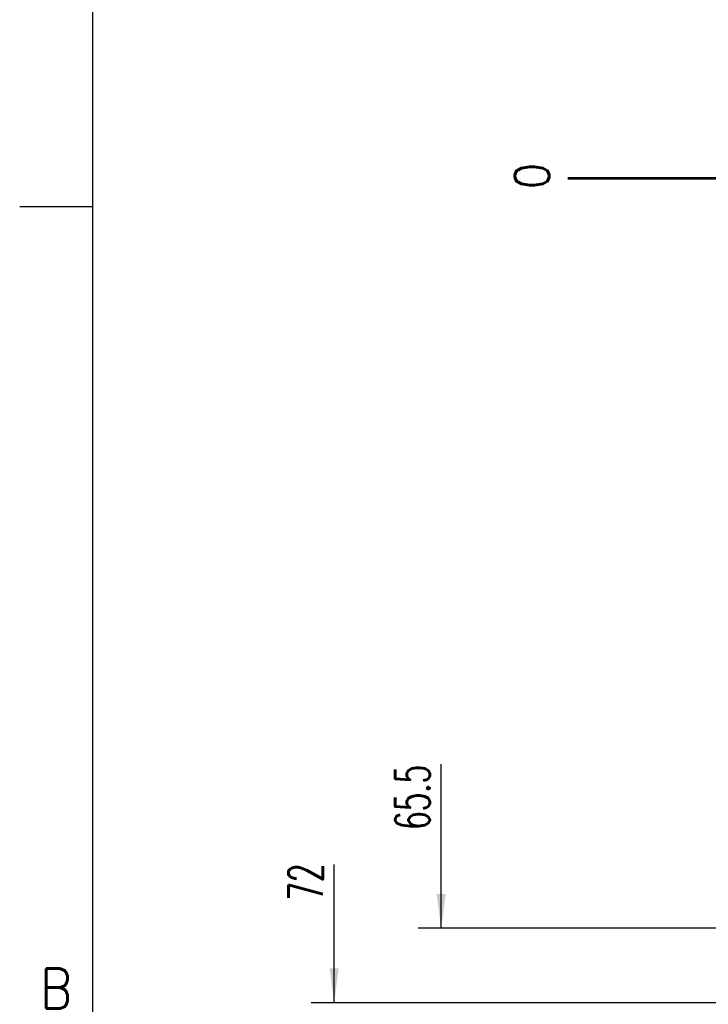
# Model space of a CAD drawing. Header units: inches. Extents: x 71 to 912, y 11 to 605.
# Tile 3 of 18: x 71 to 131, y 238 to 324. Entities that reach past the tile are written whole.
import ezdxf

# ---------------------------------------------------------------- set-up
doc = ezdxf.new("R2010")
doc.units = ezdxf.units.IN
doc.linetypes.add('DOT_CENTER', pattern=[14, 12, -1, 0, -1])
doc.layers.add('1', color=7, linetype='Continuous')
doc.styles.add('CONVERTER_11', font='txt.shx', dxfattribs={"width": 0.63})
doc.styles.add('CONVERTER_12', font='txt.shx', dxfattribs={"width": 0.9})

# ---------------------------------------------------------------- blocks, each defined once
blk = doc.blocks.new('N2605-96570_pcb__5', base_point=(115.5700000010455, 95.77000044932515))
at = {"layer": '1', "linetype": 'Continuous'}
h = blk.add_hatch(dxfattribs=at)
h.set_pattern_fill('_USER', color=1, angle=45, pattern_type=0)
h.set_pattern_definition([(45, (0, 0), (-0.7071067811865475, 0.7071067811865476), [])])
edge = h.paths.add_edge_path()
edge.add_line((697.2300000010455, 400.400000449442), (673.2000000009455, 400.400000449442))
edge.add_arc((673.2000000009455, 396.400000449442), 4, 90, 180)
edge.add_line((669.2000000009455, 396.400000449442), (669.2000000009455, 224.400000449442))
edge.add_arc((673.2000000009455, 224.400000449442), 4, 180, 270)
edge.add_line((673.2000000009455, 220.400000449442), (697.2300000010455, 220.400000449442))
edge.add_line((697.2300000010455, 220.400000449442), (697.2300000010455, 95.77000044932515))
edge.add_line((697.2300000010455, 95.77000044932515), (413.9072226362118, 95.77000044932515))
edge.add_arc((406.4000000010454, 88.42891004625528), 10.5, 44.35896565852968, 135.6410343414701)
edge.add_line((398.892777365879, 95.77000044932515), (316.737370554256, 95.77000044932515))
edge.add_arc((308.3749708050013, 89.42017600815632), 10.50000000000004, 37.21050780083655, 142.7894921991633)
edge.add_line((300.0125710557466, 95.77000044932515), (115.5700000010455, 95.77000044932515))
edge.add_line((115.5700000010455, 95.77000044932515), (115.5700000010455, 220.400000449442))
edge.add_line((115.5700000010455, 220.400000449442), (139.600000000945, 220.400000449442))
edge.add_arc((139.600000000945, 224.400000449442), 4, 270, 360)
edge.add_line((143.600000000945, 224.400000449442), (143.600000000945, 396.400000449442))
edge.add_arc((139.600000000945, 396.400000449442), 4, 0, 90)
edge.add_line((139.600000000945, 400.400000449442), (115.5700000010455, 400.400000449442))
edge.add_line((115.5700000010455, 400.400000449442), (115.5700000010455, 525.0300004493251))
edge.add_line((115.5700000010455, 525.0300004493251), (300.0127332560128, 525.0300004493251))
edge.add_arc((308.3750000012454, 531.3800000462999), 10.50000000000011, 217.211707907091, 322.7882920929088)
edge.add_line((316.7372667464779, 525.0300004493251), (325.2327773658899, 525.0300004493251))
edge.add_arc((332.7400000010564, 532.3710908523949), 10.49999999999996, 224.358965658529, 315.641034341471)
edge.add_line((340.2472226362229, 525.0300004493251), (472.5527773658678, 525.0300004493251))
edge.add_arc((480.0600000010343, 532.3710908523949), 10.49999999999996, 224.358965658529, 315.641034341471)
edge.add_line((487.5672226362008, 525.0300004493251), (697.2300000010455, 525.0300004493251))
edge.add_line((697.2300000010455, 525.0300004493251), (697.2300000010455, 400.400000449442))
edge = h.paths.add_edge_path(flags=16)
edge.add_arc((694.0100000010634, 112.2800004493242), 3, 0, 360)
edge = h.paths.add_edge_path(flags=16)
edge.add_arc((627.3800000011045, 152.9200004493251), 3, 0, 360)
edge = h.paths.add_edge_path(flags=16)
edge.add_arc((694.0100000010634, 208.400000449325), 3, 0, 360)
edge = h.paths.add_edge_path(flags=16)
edge.add_arc((546.6900000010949, 112.2800004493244), 3, 0, 360)
edge = h.paths.add_edge_path(flags=16)
edge.add_arc((480.0600000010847, 152.9200004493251), 3, 0, 360)
edge = h.paths.add_edge_path(flags=16)
edge.add_arc((413.4300000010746, 112.2800004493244), 3, 0, 360)
edge = h.paths.add_edge_path(flags=16)
edge.add_arc((406.3999708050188, 127.900176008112), 8, 0, 360)
edge = h.paths.add_edge_path(flags=16)
edge.add_arc((406.4000000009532, 106.400000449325), 6, 0, 360)
edge = h.paths.add_edge_path(flags=16)
edge.add_arc((546.6900000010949, 208.400000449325), 3, 0, 360)
edge = h.paths.add_edge_path(flags=16)
edge.add_arc((413.4300000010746, 208.400000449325), 3, 0, 360)
edge = h.paths.add_edge_path(flags=16)
edge.add_arc((694.0100000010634, 412.4000004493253), 3, 0, 360)
edge = h.paths.add_edge_path(flags=16)
edge.add_arc((627.3800000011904, 408.4700000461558), 8, 0, 360)
edge = h.paths.add_edge_path(flags=16)
edge.add_arc((627.3800000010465, 467.8800004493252), 3, 0, 360)
edge = h.paths.add_edge_path(flags=16)
edge.add_arc((694.0100000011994, 515.5200004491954), 1.509999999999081, 0, 360)
edge = h.paths.add_edge_path(flags=16)
edge.add_arc((694.0100000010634, 508.520000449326), 3, 0, 360)
edge = h.paths.add_edge_path(flags=16)
edge.add_arc((546.6900000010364, 412.4000004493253), 3, 0, 360)
edge = h.paths.add_edge_path(flags=16)
edge.add_arc((413.4300000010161, 412.4000004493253), 3, 0, 360)
edge = h.paths.add_edge_path(flags=16)
edge.add_arc((406.3999708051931, 514.4001760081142), 6, 0, 360)
edge = h.paths.add_edge_path(flags=16)
edge.add_arc((480.0600000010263, 467.8800004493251), 3, 0, 360)
edge = h.paths.add_edge_path(flags=16)
edge.add_arc((546.6900000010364, 508.520000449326), 3, 0, 360)
edge = h.paths.add_edge_path(flags=16)
edge.add_arc((413.4300000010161, 508.5200004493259), 3, 0, 360)
edge = h.paths.add_edge_path(flags=16)
edge.add_arc((332.7400000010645, 152.9200004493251), 3, 0, 360)
edge = h.paths.add_edge_path(flags=16)
edge.add_arc((266.1100000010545, 112.2800004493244), 3, 0, 360)
edge = h.paths.add_edge_path(flags=16)
edge.add_arc((266.1100000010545, 208.400000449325), 3, 0, 360)
edge = h.paths.add_edge_path(flags=16)
edge.add_arc((118.7900000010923, 105.2800004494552), 1.510000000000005, 0, 360)
edge = h.paths.add_edge_path(flags=16)
edge.add_arc((118.7900000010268, 112.2800004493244), 3, 0, 360)
edge = h.paths.add_edge_path(flags=16)
edge.add_arc((185.4200000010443, 152.9200004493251), 3, 0, 360)
edge = h.paths.add_edge_path(flags=16)
edge.add_arc((118.7900000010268, 208.400000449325), 3, 0, 360)
edge = h.paths.add_edge_path(flags=16)
edge.add_arc((266.110000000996, 412.4000004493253), 3, 0, 360)
edge = h.paths.add_edge_path(flags=16)
edge.add_arc((332.7400000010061, 467.8800004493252), 3, 0, 360)
edge = h.paths.add_edge_path(flags=16)
edge.add_arc((266.110000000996, 508.5200004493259), 3, 0, 360)
edge = h.paths.add_edge_path(flags=16)
edge.add_arc((185.42000000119, 408.4700000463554), 8, 0, 360)
edge = h.paths.add_edge_path(flags=16)
edge.add_arc((118.7900000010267, 412.4000004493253), 3, 0, 360)
edge = h.paths.add_edge_path(flags=16)
edge.add_arc((185.4200000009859, 467.8800004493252), 3, 0, 360)
edge = h.paths.add_edge_path(flags=16)
edge.add_arc((118.7900000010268, 508.5200004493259), 3, 0, 360)
edge = h.paths.add_edge_path(flags=16)
edge.add_line((416.7300000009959, 220.6000004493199), (396.0700000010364, 220.6000004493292))
edge.add_line((396.0700000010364, 220.6000004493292), (396.0700000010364, 199.2600004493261))
edge.add_line((396.0700000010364, 199.2600004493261), (396.0700000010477, 106.5800004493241))
edge.add_arc((392.0700000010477, 106.5800004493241), 4, 270, 360, ccw=False)
edge.add_line((392.0700000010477, 102.5800004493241), (347.0700000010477, 102.5800004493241))
edge.add_arc((347.0700000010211, 106.5800004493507), 4.000000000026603, 180.000000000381, 270.0000000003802, ccw=False)
edge.add_line((343.0700000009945, 106.5800004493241), (343.0700000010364, 199.2600004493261))
edge.add_line((343.0700000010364, 199.2600004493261), (343.0700000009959, 220.6000004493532))
edge.add_line((343.0700000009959, 220.6000004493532), (322.4100000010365, 220.6000004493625))
edge.add_line((322.4100000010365, 220.6000004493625), (322.4100000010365, 199.2600004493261))
edge.add_line((322.4100000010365, 199.2600004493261), (322.4100000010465, 106.5800004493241))
edge.add_arc((318.4100000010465, 106.5800004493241), 4, 270, 360, ccw=False)
edge.add_line((318.4100000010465, 102.5800004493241), (273.4100000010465, 102.5800004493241))
edge.add_arc((273.4100000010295, 106.5800004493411), 4.000000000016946, 180.0000000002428, 270.00000000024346, ccw=False)
edge.add_line((269.4100000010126, 106.5800004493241), (269.4100000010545, 199.2600004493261))
edge.add_line((269.4100000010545, 199.2600004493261), (269.4100000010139, 220.6000004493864))
edge.add_line((269.4100000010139, 220.6000004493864), (248.7500000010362, 220.6000004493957))
edge.add_line((248.7500000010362, 220.6000004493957), (248.7500000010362, 199.2600004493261))
edge.add_line((248.7500000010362, 199.2600004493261), (248.7500000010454, 106.5800004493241))
edge.add_arc((244.7500000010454, 106.5800004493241), 4, 270, 360, ccw=False)
edge.add_line((244.7500000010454, 102.5800004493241), (199.7500000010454, 102.5800004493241))
edge.add_arc((199.7500000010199, 106.5800004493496), 4.000000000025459, 180.0000000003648, 270.000000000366, ccw=False)
edge.add_line((195.7500000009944, 106.5800004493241), (195.7500000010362, 199.2600004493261))
edge.add_line((195.7500000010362, 199.2600004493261), (195.7500000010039, 220.6000004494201))
edge.add_line((195.7500000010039, 220.6000004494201), (175.0900000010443, 220.6000004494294))
edge.add_line((175.0900000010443, 220.6000004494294), (175.0900000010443, 199.2600004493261))
edge.add_line((175.0900000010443, 199.2600004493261), (175.0900000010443, 106.5800004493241))
edge.add_arc((171.0900000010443, 106.5800004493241), 4, 270, 360, ccw=False)
edge.add_line((171.0900000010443, 102.5800004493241), (126.0900000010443, 102.5800004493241))
edge.add_arc((126.0900000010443, 106.5800004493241), 4, 180, 270, ccw=False)
edge.add_line((122.0900000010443, 106.5800004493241), (122.0900000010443, 199.2600004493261))
edge.add_arc((126.0900000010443, 199.2600004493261), 4, 90, 180, ccw=False)
edge.add_line((126.0900000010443, 203.2600004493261), (149.0900000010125, 203.2600004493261))
edge.add_line((149.0900000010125, 203.2600004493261), (149.0900000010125, 242.400000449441))
edge.add_line((149.0900000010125, 242.400000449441), (149.0900000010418, 307.3893692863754))
edge.add_arc((152.0900000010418, 307.3893692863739), 2.999999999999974, 149.8827052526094, 179.9999999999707, ccw=False)
edge.add_arc((146.9000000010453, 310.400000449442), 3.000000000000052, 30.11729474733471, 329.8827052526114, ccw=False)
edge.add_arc((152.0900000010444, 313.4106316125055), 2.999999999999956, 179.9999999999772, 210.117294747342, ccw=False)
edge.add_line((149.0900000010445, 313.4106316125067), (149.0900000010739, 378.400000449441))
edge.add_line((149.0900000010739, 378.400000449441), (149.0900000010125, 417.5400004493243))
edge.add_line((149.0900000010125, 417.5400004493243), (126.0900000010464, 417.5400004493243))
edge.add_arc((126.0900000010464, 421.5400004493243), 4, 180.0000000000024, 270, ccw=False)
edge.add_line((122.0900000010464, 421.5400004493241), (122.0900000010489, 514.2200004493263))
edge.add_arc((126.0900000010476, 514.2200004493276), 3.999999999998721, 90.00000000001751, 180.0000000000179, ccw=False)
edge.add_line((126.0900000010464, 518.2200004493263), (171.0900000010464, 518.2200004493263))
edge.add_arc((171.0900000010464, 514.2200004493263), 4, 0, 90, ccw=False)
edge.add_line((175.0900000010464, 514.2200004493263), (175.0900000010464, 421.5400004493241))
edge.add_line((175.0900000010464, 421.5400004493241), (175.0900000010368, 400.2000004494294))
edge.add_line((175.0900000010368, 400.2000004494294), (195.7500000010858, 400.2000004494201))
edge.add_line((195.7500000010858, 400.2000004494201), (195.7500000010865, 421.5400004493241))
edge.add_line((195.7500000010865, 421.5400004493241), (195.750000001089, 514.2200004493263))
edge.add_arc((199.75000000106, 514.2200004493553), 3.999999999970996, 90.00000000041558, 180.0000000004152, ccw=False)
edge.add_line((199.750000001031, 518.2200004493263), (244.750000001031, 518.2200004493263))
edge.add_arc((244.750000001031, 514.2200004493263), 4, 0, 90, ccw=False)
edge.add_line((248.750000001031, 514.2200004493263), (248.7500000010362, 421.5400004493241))
edge.add_line((248.7500000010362, 421.5400004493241), (248.7500000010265, 400.2000004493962))
edge.add_line((248.7500000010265, 400.2000004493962), (269.4100000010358, 400.2000004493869))
edge.add_line((269.4100000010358, 400.2000004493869), (269.4100000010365, 421.5400004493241))
edge.add_line((269.4100000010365, 421.5400004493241), (269.4100000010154, 514.2200004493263))
edge.add_arc((273.4100000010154, 514.2200004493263), 4, 90, 180, ccw=False)
edge.add_line((273.4100000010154, 518.2200004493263), (318.4100000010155, 518.2200004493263))
edge.add_arc((318.4100000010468, 514.2200004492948), 4.000000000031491, 4.511093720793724e-10, 90.00000000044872, ccw=False)
edge.add_line((322.4100000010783, 514.2200004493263), (322.4100000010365, 421.5400004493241))
edge.add_line((322.4100000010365, 421.5400004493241), (322.4100000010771, 400.2000004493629))
edge.add_line((322.4100000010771, 400.2000004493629), (343.0700000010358, 400.2000004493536))
edge.add_line((343.0700000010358, 400.2000004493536), (343.0700000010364, 421.5400004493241))
edge.add_line((343.0700000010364, 421.5400004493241), (343.070000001, 514.2200004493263))
edge.add_arc((347.070000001, 514.2200004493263), 4, 90, 180, ccw=False)
edge.add_line((347.070000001, 518.2200004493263), (392.070000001, 518.2200004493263))
edge.add_arc((392.0700000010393, 514.2200004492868), 4.000000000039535, 5.666720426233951e-10, 90.00000000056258, ccw=False)
edge.add_line((396.0700000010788, 514.2200004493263), (396.0700000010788, 421.5400004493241))
edge.add_line((396.0700000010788, 421.5400004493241), (396.070000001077, 400.2000004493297))
edge.add_line((396.070000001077, 400.2000004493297), (416.7300000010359, 400.2000004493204))
edge.add_line((416.7300000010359, 400.2000004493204), (416.7300000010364, 421.5400004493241))
edge.add_line((416.7300000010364, 421.5400004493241), (416.7300000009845, 514.2200004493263))
edge.add_arc((420.7300000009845, 514.2200004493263), 4, 90, 180, ccw=False)
edge.add_line((420.7300000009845, 518.2200004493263), (465.7300000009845, 518.2200004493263))
edge.add_arc((465.7300000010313, 514.2200004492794), 4.000000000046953, 6.725144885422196e-10, 90.00000000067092, ccw=False)
edge.add_line((469.7300000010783, 514.2200004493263), (469.7300000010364, 421.5400004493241))
edge.add_line((469.7300000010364, 421.5400004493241), (469.7300000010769, 400.2000004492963))
edge.add_line((469.7300000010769, 400.2000004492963), (490.3900000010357, 400.2000004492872))
edge.add_line((490.3900000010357, 400.2000004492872), (490.3900000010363, 421.5400004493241))
edge.add_line((490.3900000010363, 421.5400004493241), (490.390000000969, 514.2200004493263))
edge.add_arc((494.390000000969, 514.2200004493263), 4, 90, 180, ccw=False)
edge.add_line((494.390000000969, 518.2200004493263), (539.3900000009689, 518.2200004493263))
edge.add_arc((539.3900000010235, 514.2200004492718), 4.000000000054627, 7.817106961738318e-10, 90.00000000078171, ccw=False)
edge.add_line((543.3900000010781, 514.2200004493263), (543.3900000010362, 421.5400004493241))
edge.add_line((543.3900000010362, 421.5400004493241), (543.3900000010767, 400.2000004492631))
edge.add_line((543.3900000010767, 400.2000004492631), (564.0500000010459, 400.2000004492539))
edge.add_line((564.0500000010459, 400.2000004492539), (564.0500000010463, 421.5400004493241))
edge.add_line((564.0500000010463, 421.5400004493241), (564.0500000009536, 514.2200004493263))
edge.add_arc((568.0500000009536, 514.2200004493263), 4, 90, 180, ccw=False)
edge.add_line((568.0500000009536, 518.2200004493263), (613.0500000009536, 518.2200004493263))
edge.add_arc((613.0500000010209, 514.2200004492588), 4.00000000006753, 9.6730445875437e-10, 90.00000000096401, ccw=False)
edge.add_line((617.0500000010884, 514.2200004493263), (617.0500000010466, 421.5400004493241))
edge.add_line((617.0500000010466, 421.5400004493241), (617.0500000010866, 400.2000004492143))
edge.add_line((617.0500000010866, 400.2000004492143), (637.7100000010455, 400.2000004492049))
edge.add_line((637.7100000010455, 400.2000004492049), (637.7100000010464, 421.5400004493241))
edge.add_line((637.7100000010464, 421.5400004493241), (637.7100000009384, 514.2200004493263))
edge.add_arc((641.7100000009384, 514.2200004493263), 4, 90, 180, ccw=False)
edge.add_line((641.7100000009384, 518.2200004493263), (686.7100000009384, 518.2200004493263))
edge.add_arc((686.7100000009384, 514.2200004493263), 4, 0, 90, ccw=False)
edge.add_line((690.7100000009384, 514.2200004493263), (690.7100000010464, 421.5400004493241))
edge.add_arc((686.7100000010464, 421.5400004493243), 4, 269.99999999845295, 359.99999999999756, ccw=False)
edge.add_line((686.7100000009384, 417.5400004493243), (663.7100000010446, 417.5400004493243))
edge.add_line((663.7100000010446, 417.5400004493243), (663.7100000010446, 378.4000004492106))
edge.add_line((663.7100000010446, 378.4000004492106), (663.7100000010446, 313.4106316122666))
edge.add_arc((660.7100000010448, 313.4106316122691), 2.99999999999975, 329.88270525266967, 359.99999999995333, ccw=False)
edge.add_arc((665.9000000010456, 310.4000004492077), 3.000000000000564, -149.88270525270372, 149.8827052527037, ccw=False)
edge.add_arc((660.7100000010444, 307.3893692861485), 2.999999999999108, -1.949729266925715e-11, 30.117294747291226, ccw=False)
edge.add_line((663.7100000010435, 307.3893692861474), (663.7100000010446, 242.4000004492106))
edge.add_line((663.7100000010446, 242.4000004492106), (663.7100000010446, 203.2600004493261))
edge.add_line((663.7100000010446, 203.2600004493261), (686.7100000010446, 203.2600004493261))
edge.add_arc((686.7100000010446, 199.2600004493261), 4, 1.5916157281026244e-12, 90, ccw=False)
edge.add_line((690.7100000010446, 199.2600004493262), (690.7100000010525, 106.5800004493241))
edge.add_arc((686.7100000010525, 106.5800004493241), 4, 270, 360, ccw=False)
edge.add_line((686.7100000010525, 102.5800004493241), (641.7100000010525, 102.5800004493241))
edge.add_arc((641.7100000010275, 106.5800004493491), 4.000000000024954, 180.0000000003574, 270.0000000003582, ccw=False)
edge.add_line((637.7100000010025, 106.5800004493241), (637.7100000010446, 199.2600004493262))
edge.add_line((637.7100000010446, 199.2600004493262), (637.7100000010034, 220.6000004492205))
edge.add_line((637.7100000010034, 220.6000004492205), (617.0500000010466, 220.6000004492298))
edge.add_line((617.0500000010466, 220.6000004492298), (617.0500000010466, 199.2600004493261))
edge.add_line((617.0500000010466, 199.2600004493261), (617.0500000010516, 106.5800004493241))
edge.add_arc((613.0500000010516, 106.5800004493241), 4, 270, 360, ccw=False)
edge.add_line((613.0500000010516, 102.5800004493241), (568.0500000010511, 102.5800004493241))
edge.add_arc((568.0500000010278, 106.5800004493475), 4.000000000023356, 180.0000000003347, 270.00000000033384, ccw=False)
edge.add_line((564.0500000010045, 106.5800004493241), (564.0500000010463, 199.2600004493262))
edge.add_line((564.0500000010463, 199.2600004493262), (564.0500000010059, 220.6000004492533))
edge.add_line((564.0500000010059, 220.6000004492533), (543.3900000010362, 220.6000004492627))
edge.add_line((543.3900000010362, 220.6000004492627), (543.3900000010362, 199.2600004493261))
edge.add_line((543.3900000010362, 199.2600004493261), (543.3900000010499, 106.5800004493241))
edge.add_arc((539.3900000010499, 106.5800004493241), 4, 270, 360, ccw=False)
edge.add_line((539.3900000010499, 102.5800004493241), (494.3900000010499, 102.5800004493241))
edge.add_arc((494.3900000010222, 106.5800004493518), 4.00000000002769, 180.0000000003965, 270.00000000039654, ccw=False)
edge.add_line((490.3900000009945, 106.5800004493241), (490.3900000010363, 199.2600004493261))
edge.add_line((490.3900000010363, 199.2600004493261), (490.3900000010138, 220.6000004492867))
edge.add_line((490.3900000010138, 220.6000004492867), (469.7300000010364, 220.6000004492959))
edge.add_line((469.7300000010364, 220.6000004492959), (469.7300000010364, 199.2600004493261))
edge.add_line((469.7300000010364, 199.2600004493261), (469.7300000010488, 106.5800004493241))
edge.add_arc((465.7300000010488, 106.5800004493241), 4, 270, 360, ccw=False)
edge.add_line((465.7300000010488, 102.5800004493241), (420.7300000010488, 102.5800004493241))
edge.add_arc((420.7300000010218, 106.5800004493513), 4.000000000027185, 180.0000000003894, 270.00000000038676, ccw=False)
edge.add_line((416.7300000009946, 106.5800004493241), (416.7300000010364, 199.2600004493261))
edge.add_line((416.7300000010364, 199.2600004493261), (416.7300000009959, 220.6000004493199))
edge = h.paths.add_edge_path(flags=16)
edge.add_arc((630.8800000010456, 143.5800004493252), 4, 0, 90)
edge.add_line((630.8800000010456, 147.5800004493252), (623.8800000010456, 147.5800004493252))
edge.add_arc((623.8800000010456, 143.5800004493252), 4, 90, 180)
edge.add_line((619.8800000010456, 143.5800004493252), (619.8800000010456, 106.5800004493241))
edge.add_arc((623.8800000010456, 106.5800004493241), 4, 180, 270)
edge.add_line((623.8800000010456, 102.5800004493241), (630.8800000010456, 102.5800004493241))
edge.add_arc((630.8800000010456, 106.5800004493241), 4, 270, 360)
edge.add_line((634.8800000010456, 106.5800004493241), (634.8800000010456, 143.5800004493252))
edge = h.paths.add_edge_path(flags=16)
edge.add_arc((483.5600000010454, 106.5800004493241), 4, 270, 360)
edge.add_line((487.5600000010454, 106.5800004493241), (487.5600000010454, 143.5800004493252))
edge.add_arc((483.5600000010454, 143.5800004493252), 4, 0, 90)
edge.add_line((483.5600000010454, 147.5800004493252), (476.5600000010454, 147.5800004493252))
edge.add_arc((476.5600000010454, 143.5800004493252), 4, 90, 180)
edge.add_line((472.5600000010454, 143.5800004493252), (472.5600000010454, 106.5800004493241))
edge.add_arc((476.5600000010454, 106.5800004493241), 4, 180, 270)
edge.add_line((476.5600000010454, 102.5800004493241), (483.5600000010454, 102.5800004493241))
edge = h.paths.add_edge_path(flags=16)
edge.add_arc((630.8800000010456, 477.220000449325), 4, 270, 360)
edge.add_line((634.8800000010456, 477.220000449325), (634.8800000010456, 514.2200004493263))
edge.add_arc((630.8800000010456, 514.2200004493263), 4, 0, 90)
edge.add_line((630.8800000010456, 518.2200004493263), (623.8800000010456, 518.2200004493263))
edge.add_arc((623.8800000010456, 514.2200004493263), 4, 90, 180)
edge.add_line((619.8800000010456, 514.2200004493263), (619.8800000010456, 477.220000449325))
edge.add_arc((623.8800000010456, 477.220000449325), 4, 180, 270)
edge.add_line((623.8800000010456, 473.220000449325), (630.8800000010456, 473.220000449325))
edge = h.paths.add_edge_path(flags=16)
edge.add_arc((483.5600000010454, 477.220000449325), 4, 270, 360)
edge.add_line((487.5600000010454, 477.220000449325), (487.5600000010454, 514.2200004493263))
edge.add_arc((483.5600000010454, 514.2200004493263), 4, 0, 90)
edge.add_line((483.5600000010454, 518.2200004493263), (476.5600000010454, 518.2200004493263))
edge.add_arc((476.5600000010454, 514.2200004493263), 4, 90, 180)
edge.add_line((472.5600000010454, 514.2200004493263), (472.5600000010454, 477.220000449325))
edge.add_arc((476.5600000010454, 477.220000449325), 4, 180, 270)
edge.add_line((476.5600000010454, 473.220000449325), (483.5600000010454, 473.220000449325))
edge = h.paths.add_edge_path(flags=16)
edge.add_arc((336.2400000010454, 106.5800004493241), 4, 270, 360)
edge.add_line((340.2400000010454, 106.5800004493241), (340.2400000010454, 143.5800004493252))
edge.add_arc((336.2400000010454, 143.5800004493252), 4, 0, 90)
edge.add_line((336.2400000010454, 147.5800004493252), (329.2400000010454, 147.5800004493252))
edge.add_arc((329.2400000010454, 143.5800004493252), 4, 90, 180)
edge.add_line((325.2400000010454, 143.5800004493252), (325.2400000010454, 106.5800004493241))
edge.add_arc((329.2400000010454, 106.5800004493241), 4, 180, 270)
edge.add_line((329.2400000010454, 102.5800004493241), (336.2400000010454, 102.5800004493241))
edge = h.paths.add_edge_path(flags=16)
edge.add_arc((188.9200000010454, 106.5800004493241), 4, 270, 360)
edge.add_line((192.9200000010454, 106.5800004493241), (192.9200000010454, 143.5800004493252))
edge.add_arc((188.9200000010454, 143.5800004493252), 4, 0, 90)
edge.add_line((188.9200000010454, 147.5800004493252), (181.9200000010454, 147.5800004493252))
edge.add_arc((181.9200000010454, 143.5800004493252), 4, 90, 180)
edge.add_line((177.9200000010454, 143.5800004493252), (177.9200000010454, 106.5800004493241))
edge.add_arc((181.9200000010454, 106.5800004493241), 4, 180, 270)
edge.add_line((181.9200000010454, 102.5800004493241), (188.9200000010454, 102.5800004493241))
edge = h.paths.add_edge_path(flags=16)
edge.add_arc((336.2400000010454, 514.2200004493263), 4, 0, 90)
edge.add_line((336.2400000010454, 518.2200004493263), (329.2400000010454, 518.2200004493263))
edge.add_arc((329.2400000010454, 514.2200004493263), 4, 90, 180)
edge.add_line((325.2400000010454, 514.2200004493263), (325.2400000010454, 477.220000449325))
edge.add_arc((329.2400000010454, 477.220000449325), 4, 180, 270)
edge.add_line((329.2400000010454, 473.220000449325), (336.2400000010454, 473.220000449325))
edge.add_arc((336.2400000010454, 477.220000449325), 4, 270, 360)
edge.add_line((340.2400000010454, 477.220000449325), (340.2400000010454, 514.2200004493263))
edge = h.paths.add_edge_path(flags=16)
edge.add_arc((188.9200000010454, 477.220000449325), 4, 270, 360)
edge.add_line((192.9200000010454, 477.220000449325), (192.9200000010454, 514.2200004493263))
edge.add_arc((188.9200000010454, 514.2200004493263), 4, 0, 90)
edge.add_line((188.9200000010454, 518.2200004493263), (181.9200000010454, 518.2200004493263))
edge.add_arc((181.9200000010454, 514.2200004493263), 4, 90, 180)
edge.add_line((177.9200000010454, 514.2200004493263), (177.9200000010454, 477.220000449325))
edge.add_arc((181.9200000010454, 477.220000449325), 4, 180, 270)
edge.add_line((181.9200000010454, 473.220000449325), (188.9200000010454, 473.220000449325))
at = {"layer": '1', "color": 1, "linetype": 'DOT_CENTER', "const_width": 0.25}
blk.add_lwpolyline([(118.4671284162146, 310.4000004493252), (678.0547580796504, 310.4000004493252)], dxfattribs=at)
blk = doc.blocks.new('N2605-96570__6', base_point=(115.5700000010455, 95.77000044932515))
blk.add_blockref('N2605-96570_pcb__5', (115.5700000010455, 95.77000044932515))
blk = doc.blocks.new('*D67')
at = {"layer": '1', "color": 3, "linetype": 'Continuous'}
for p, q in [((98.07691043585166, 238.4000004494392), (98.07691043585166, 250.467137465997)), ((152.0900000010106, 238.4000004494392), (96.07691043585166, 238.4000004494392))]:
    blk.add_line(p, q, dxfattribs=at)
at = {"layer": '1', "color": 3}
blk.add_solid([(97.68195294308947, 241.4000004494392), (98.47186792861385, 241.4000004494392), (98.07691043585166, 238.4000004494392)], dxfattribs=at)
at = {"layer": '1', "color": 3, "insert": (97.07691043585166, 247.317137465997), "char_height": 3, "attachment_point": 7, "rotation": 90, "line_spacing_factor": 0.60024009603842, "style": 'CONVERTER_11'}
blk.add_mtext('72', dxfattribs=at)
blk = doc.blocks.new('*D69')
at = {"layer": '1', "color": 3, "linetype": 'Continuous'}
for p, q in [((107.4143459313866, 244.9000004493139), (107.4143459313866, 259.223335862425)), ((150.7000000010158, 244.9000004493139), (105.4143459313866, 244.9000004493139))]:
    blk.add_line(p, q, dxfattribs=at)
at = {"layer": '1', "color": 3}
blk.add_solid([(107.0193884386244, 247.9000004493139), (107.8093034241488, 247.9000004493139), (107.4143459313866, 244.9000004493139)], dxfattribs=at)
at = {"layer": '1', "color": 3, "insert": (106.4143459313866, 253.500835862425), "char_height": 3, "attachment_point": 7, "rotation": 90, "line_spacing_factor": 0.60024009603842, "style": 'CONVERTER_11'}
blk.add_mtext('65.5', dxfattribs=at)
blk = doc.blocks.new('Front2', base_point=(406.4000000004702, 310.4000000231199))
blk.add_blockref('N2605-96570__6', (115.5700000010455, 95.77000044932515))
at = {"layer": '1'}
for name in ['*D69', '*D67']:
    blk.add_blockref(name, (0, 0), dxfattribs=at)
at = {"layer": '1', "color": 3, "insert": (116.854981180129, 309.442219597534), "char_height": 3, "attachment_point": 7, "rotation": 90, "line_spacing_factor": 1.08043217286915, "style": 'CONVERTER_12'}
blk.add_mtext('0', dxfattribs=at)
blk = doc.blocks.new('Drawing_Grid_Zones__10', base_point=(76.9653551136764, 17.25000004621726))
at = {"layer": '1', "color": 4, "linetype": 'Continuous'}
blk.add_line((76.96535511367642, 307.9000000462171), (70.6153551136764, 307.9000000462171), dxfattribs=at)
at = {"layer": '1', "color": 4, "insert": (73.7903551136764, 239.6375000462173), "char_height": 3.5, "attachment_point": 5, "line_spacing_factor": 1.08043217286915, "style": 'CONVERTER_12'}
blk.add_mtext('B', dxfattribs=at)
blk = doc.blocks.new('A1_Size_Verigy_Frame__11', base_point=(76.9653551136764, 17.25000004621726))
at = {"layer": '1', "color": 7, "linetype": 'Continuous'}
blk.add_line((76.9653551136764, 595.5500000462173), (76.9653551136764, 20.25000004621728), dxfattribs=at)
at = {"layer": '1'}
blk.add_blockref('Drawing_Grid_Zones__10', (76.9653551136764, 17.25000004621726), dxfattribs=at)

msp = doc.modelspace()

# ---------------------------------------------------------------- block references
for name, p in [('A1_Size_Verigy_Frame__11', (76.9653551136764, 17.25000004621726)), ('Front2', (406.4000000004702, 310.4000000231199))]:
    msp.add_blockref(name, p)

doc.saveas('drawing.dxf')
